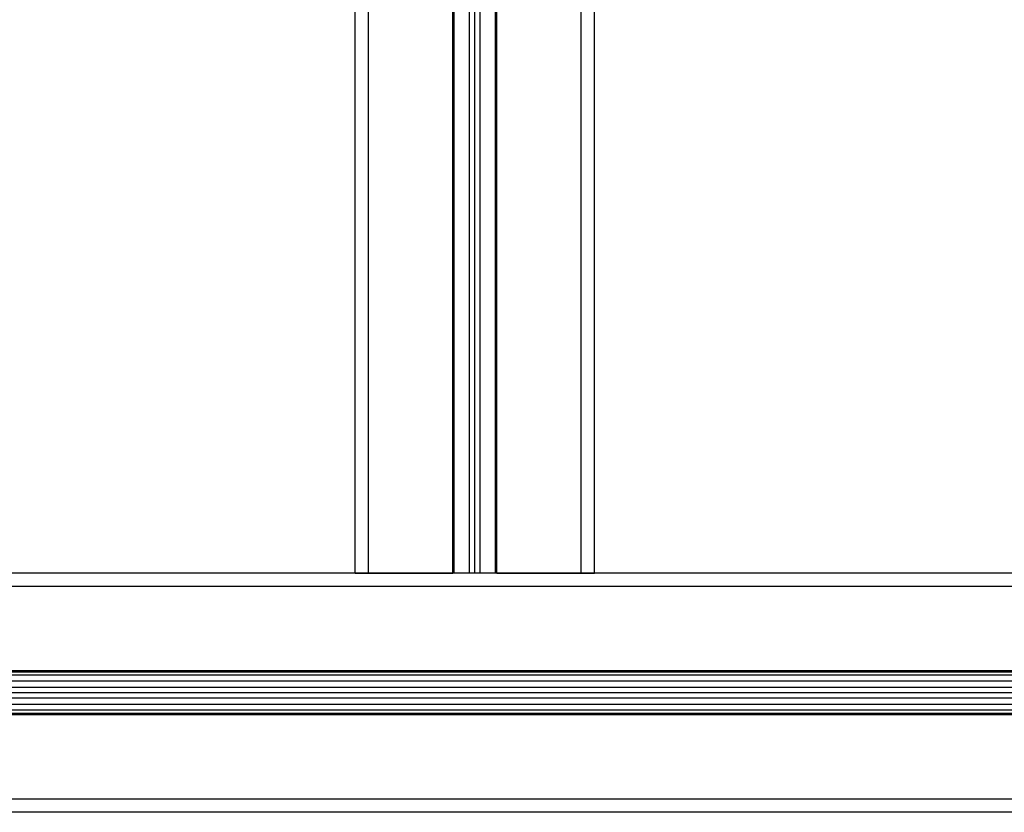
# Model space of a CAD drawing. Header units: millimetres. Extents: x -535 to 1155, y 0 to 326.
# Tile 51 of 116: x 110 to 160, y 140 to 181. Entities that reach past the tile are written whole.
import ezdxf

# ---------------------------------------------------------------- set-up
doc = ezdxf.new("R2010")
doc.units = ezdxf.units.MM

msp = doc.modelspace()

# ---------------------------------------------------------------- linework, layer by layer
at = {"color": 7, "linetype": 'Continuous', "lineweight": 25}
for p, q in [((127.1742, 152.4973), (127.1742, 226.3105)), ((127.8551, 152.4973), (127.8551, 226.3105)), ((132.1722, 152.4973), (132.1722, 226.3105)), ((132.2403, 152.4973), (132.2403, 226.3105)), ((133.0302, 152.4973), (133.0302, 226.3105)), ((133.3026, 152.4973), (133.3026, 226.3105)), ((133.5749, 152.4973), (133.5749, 226.3105)), ((134.3648, 152.4973), (134.3648, 226.3105)), ((134.4329, 152.4973), (134.4329, 226.3105)), ((138.75, 152.4973), (138.75, 226.3105)), ((139.431, 152.4973), (139.431, 226.3105)), ((312.2075, 152.4973), (-24.8542, 152.4973)), ((127.1742, 152.4973), (65.2093, 152.4973)), ((127.1742, 152.4973), (127.8551, 152.4973)), ((127.8551, 152.4973), (132.1722, 152.4973)), ((134.4329, 152.4973), (132.1722, 152.4973)), ((134.4329, 152.4973), (138.75, 152.4973)), ((138.75, 152.4973), (139.431, 152.4973)), ((201.3958, 152.4973), (139.431, 152.4973)), ((300.4955, 151.8164), (-13.1422, 151.8164)), ((201.3958, 151.8164), (65.2093, 151.8164)), ((300.4955, 147.4993), (-13.1422, 147.4993)), ((201.3958, 147.4993), (65.2093, 147.4993)), ((201.3958, 147.4312), (65.2093, 147.4312)), ((300.4955, 147.2671), (-13.1422, 147.2671)), ((300.4955, 146.9684), (-13.1422, 146.9684)), ((201.3958, 146.6413), (65.2093, 146.6413)), ((201.3958, 146.369), (65.2093, 146.369)), ((201.3958, 146.0966), (65.2093, 146.0966)), ((300.4955, 145.7695), (-13.1422, 145.7695)), ((300.4955, 145.4708), (-13.1422, 145.4708)), ((300.4955, 145.2386), (-13.1422, 145.2386)), ((201.3958, 145.3067), (65.2093, 145.3067)), ((201.3958, 145.2386), (65.2093, 145.2386)), ((300.4955, 140.9215), (-13.1422, 140.9215)), ((201.3958, 140.9215), (65.2093, 140.9215)), ((312.2075, 140.2406), (-24.8542, 140.2406)), ((189.1391, 140.2406), (77.4661, 140.2406))]:
    msp.add_line(p, q, dxfattribs=at)

doc.saveas('drawing.dxf')
